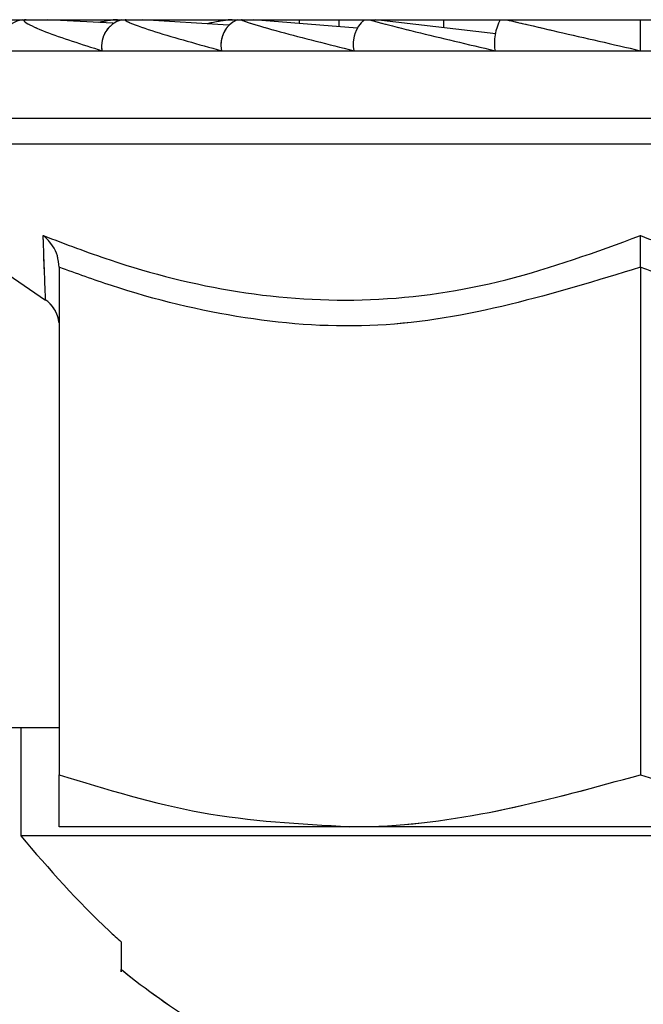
# Paper-space layout 'Sheet10' of a CAD drawing. Header units: inches. Extents: x 0.1 to 16.9, y 0.1 to 10.9.
# Tile 9 of 37: x 6.1981 to 6.2232, y 3.1545 to 3.1942. Entities that reach past the tile are written whole.
import ezdxf

# ---------------------------------------------------------------- set-up
doc = ezdxf.new("R2010")
doc.units = ezdxf.units.IN
doc.header["$MEASUREMENT"] = 0
doc.linetypes.add('PHANTOM', pattern=[0.49999999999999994, 0.25, -0.05, 0.05, -0.05, 0.05, -0.05])

psp = doc.layouts.new('Sheet10')

# ---------------------------------------------------------------- linework, layer by layer
at = {"color": 7, "linetype": 'Continuous', "lineweight": 25}
for p, q in [((6.1658336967, 3.1941918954), (6.4991670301, 3.1941918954)), ((6.2018683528, 3.1940543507), (6.1992401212, 3.1941918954)), ((6.2065251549, 3.1939772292), (6.2030832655, 3.1941918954)), ((6.2117182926, 3.1938565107), (6.2075353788, 3.1941918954)), ((6.2082161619, 3.1941918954), (6.2082161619, 3.1941373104)), ((6.209384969, 3.1941918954), (6.209384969, 3.1940435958)), ((6.210971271, 3.1941918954), (6.210971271, 3.1939164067)), ((6.2172999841, 3.1936247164), (6.2124611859, 3.1941918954)), ((6.215192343, 3.1941918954), (6.215192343, 3.1938717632)), ((6.2231253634, 3.1929418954), (6.2231253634, 3.1941918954)), ((6.1972713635, 3.1929418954), (6.2014312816, 3.1929418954)), ((6.2014312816, 3.1929418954), (6.2062503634, 3.1929418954)), ((6.2062503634, 3.1929418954), (6.2115821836, 3.1929418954)), ((6.2115821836, 3.1929418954), (6.2172647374, 3.1929418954)), ((6.2172647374, 3.1929418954), (6.2231253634, 3.1929418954)), ((6.2231253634, 3.1929418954), (6.2289859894, 3.1929418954)), ((6.1893753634, 3.19022499), (6.2568753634, 3.19022499)), ((6.1899216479, 3.1891918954), (6.1991572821, 3.1829008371)), ((6.1899216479, 3.1891918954), (6.2563290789, 3.1891918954)), ((6.1997086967, 3.1842224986), (6.1997086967, 3.1637833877)), ((6.2231253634, 3.1842224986), (6.2231253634, 3.1637833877)), ((6.1997086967, 3.1656738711), (6.192904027, 3.1656738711)), ((6.1981603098, 3.1656738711), (6.1981603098, 3.1613225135)), ((6.2114170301, 3.1616918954), (6.1997086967, 3.1616918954)), ((6.2348336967, 3.1616918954), (6.2114170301, 3.1616918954)), ((6.3138753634, 3.1613225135), (6.1981603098, 3.1613225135))]:
    psp.add_line(p, q, dxfattribs=at)
at = {"color": 7, "linetype": 'PHANTOM', "lineweight": 18}
for p, q in [((6.1658336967, 3.1941918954), (6.4991670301, 3.1941918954)), ((6.1658336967, 3.1941918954), (6.4991670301, 3.1941918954)), ((6.1658336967, 3.1941918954), (6.4991670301, 3.1941918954)), ((6.2018683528, 3.1940543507), (6.1992401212, 3.1941918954)), ((6.2018683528, 3.1940543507), (6.1992401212, 3.1941918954)), ((6.2018683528, 3.1940543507), (6.1992401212, 3.1941918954)), ((6.2065251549, 3.1939772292), (6.2030832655, 3.1941918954)), ((6.2065251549, 3.1939772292), (6.2030832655, 3.1941918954)), ((6.2065251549, 3.1939772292), (6.2030832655, 3.1941918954)), ((6.2117182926, 3.1938565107), (6.2075353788, 3.1941918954)), ((6.2117182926, 3.1938565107), (6.2075353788, 3.1941918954)), ((6.2117182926, 3.1938565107), (6.2075353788, 3.1941918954)), ((6.2082161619, 3.1941918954), (6.2082161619, 3.1941373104)), ((6.2082161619, 3.1941918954), (6.2082161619, 3.1941373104)), ((6.2082161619, 3.1941918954), (6.2082161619, 3.1941373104)), ((6.209384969, 3.1941918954), (6.209384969, 3.1940435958)), ((6.209384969, 3.1941918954), (6.209384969, 3.1940435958)), ((6.209384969, 3.1941918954), (6.209384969, 3.1940435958)), ((6.210971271, 3.1941918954), (6.210971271, 3.1939164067)), ((6.210971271, 3.1941918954), (6.210971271, 3.1939164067)), ((6.210971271, 3.1941918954), (6.210971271, 3.1939164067)), ((6.2172999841, 3.1936247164), (6.2124611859, 3.1941918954)), ((6.2172999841, 3.1936247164), (6.2124611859, 3.1941918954)), ((6.2172999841, 3.1936247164), (6.2124611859, 3.1941918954)), ((6.215192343, 3.1941918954), (6.215192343, 3.1938717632)), ((6.215192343, 3.1941918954), (6.215192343, 3.1938717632)), ((6.215192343, 3.1941918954), (6.215192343, 3.1938717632)), ((6.2231253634, 3.1929418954), (6.2231253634, 3.1941918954)), ((6.2231253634, 3.1929418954), (6.2231253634, 3.1941918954)), ((6.2231253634, 3.1929418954), (6.2231253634, 3.1941918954)), ((6.1972713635, 3.1929418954), (6.2014312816, 3.1929418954)), ((6.1972713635, 3.1929418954), (6.2014312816, 3.1929418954)), ((6.1972713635, 3.1929418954), (6.2014312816, 3.1929418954)), ((6.2014312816, 3.1929418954), (6.2062503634, 3.1929418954)), ((6.2014312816, 3.1929418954), (6.2062503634, 3.1929418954)), ((6.2014312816, 3.1929418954), (6.2062503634, 3.1929418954)), ((6.2062503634, 3.1929418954), (6.2115821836, 3.1929418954)), ((6.2062503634, 3.1929418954), (6.2115821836, 3.1929418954)), ((6.2062503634, 3.1929418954), (6.2115821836, 3.1929418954)), ((6.2115821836, 3.1929418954), (6.2172647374, 3.1929418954)), ((6.2115821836, 3.1929418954), (6.2172647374, 3.1929418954)), ((6.2115821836, 3.1929418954), (6.2172647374, 3.1929418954)), ((6.2172647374, 3.1929418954), (6.2231253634, 3.1929418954)), ((6.2172647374, 3.1929418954), (6.2231253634, 3.1929418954)), ((6.2172647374, 3.1929418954), (6.2231253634, 3.1929418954)), ((6.2231253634, 3.1929418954), (6.2289859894, 3.1929418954)), ((6.2231253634, 3.1929418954), (6.2289859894, 3.1929418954)), ((6.2231253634, 3.1929418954), (6.2289859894, 3.1929418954)), ((6.1893753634, 3.19022499), (6.2568753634, 3.19022499)), ((6.1893753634, 3.19022499), (6.2568753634, 3.19022499)), ((6.1893753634, 3.19022499), (6.2568753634, 3.19022499)), ((6.1899216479, 3.1891918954), (6.1991572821, 3.1829008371)), ((6.1899216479, 3.1891918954), (6.2563290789, 3.1891918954)), ((6.1899216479, 3.1891918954), (6.1991572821, 3.1829008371)), ((6.1899216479, 3.1891918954), (6.2563290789, 3.1891918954)), ((6.1899216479, 3.1891918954), (6.1991572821, 3.1829008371)), ((6.1899216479, 3.1891918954), (6.2563290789, 3.1891918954)), ((6.1997086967, 3.1842224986), (6.1997086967, 3.1637833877)), ((6.1997086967, 3.1842224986), (6.1997086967, 3.1637833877)), ((6.1997086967, 3.1842224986), (6.1997086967, 3.1637833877)), ((6.2231253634, 3.1842224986), (6.2231253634, 3.1637833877)), ((6.2231253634, 3.1842224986), (6.2231253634, 3.1637833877)), ((6.2231253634, 3.1842224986), (6.2231253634, 3.1637833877)), ((6.1997086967, 3.1656738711), (6.192904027, 3.1656738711)), ((6.1997086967, 3.1656738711), (6.192904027, 3.1656738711)), ((6.1997086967, 3.1656738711), (6.192904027, 3.1656738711)), ((6.1981603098, 3.1656738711), (6.1981603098, 3.1613225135)), ((6.1981603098, 3.1656738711), (6.1981603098, 3.1613225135)), ((6.1981603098, 3.1656738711), (6.1981603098, 3.1613225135)), ((6.2114170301, 3.1616918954), (6.1997086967, 3.1616918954)), ((6.2114170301, 3.1616918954), (6.1997086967, 3.1616918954)), ((6.2114170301, 3.1616918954), (6.1997086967, 3.1616918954)), ((6.2348336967, 3.1616918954), (6.2114170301, 3.1616918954)), ((6.2348336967, 3.1616918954), (6.2114170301, 3.1616918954)), ((6.2348336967, 3.1616918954), (6.2114170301, 3.1616918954)), ((6.3138753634, 3.1613225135), (6.1981603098, 3.1613225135)), ((6.3138753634, 3.1613225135), (6.1981603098, 3.1613225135)), ((6.3138753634, 3.1613225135), (6.1981603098, 3.1613225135))]:
    psp.add_line(p, q, dxfattribs=at)
at = {"color": 7, "linetype": 'Continuous', "lineweight": 25}
for centre, radius, start, end in [((6.1983974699, 3.1930710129), 0.0011334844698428, 98.5516865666, 186.5408743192), ((6.2025200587, 3.1931252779), 0.0011041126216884, 104.9746006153, 189.5605849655), ((6.2073441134, 3.1931762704), 0.001118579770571, 114.7751405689, 192.0947570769), ((6.2128165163, 3.1932178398), 0.0012648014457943, 129.6348606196, 192.6016969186), ((6.2192271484, 3.1932449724), 0.0019856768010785, 151.5183868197, 188.7794609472), ((6.1984589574, 3.1818707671), 0.0012497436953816, 5.7006729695, 57.2272312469), ((6.2230660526, 3.1819418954), 0.0333333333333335, 231.2783993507, 244.5834695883)]:
    psp.add_arc(centre, radius, start, end, dxfattribs=at)
at = {"color": 7, "linetype": 'PHANTOM', "lineweight": 18}
for centre, radius, start, end in [((6.1983974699, 3.1930710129), 0.0011334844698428, 98.5516865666, 186.5408743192), ((6.1983974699, 3.1930710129), 0.0011334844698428, 98.5516865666, 186.5408743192), ((6.1983974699, 3.1930710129), 0.0011334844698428, 98.5516865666, 186.5408743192), ((6.2025200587, 3.1931252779), 0.0011041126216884, 104.9746006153, 189.5605849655), ((6.2025200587, 3.1931252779), 0.0011041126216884, 104.9746006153, 189.5605849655), ((6.2025200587, 3.1931252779), 0.0011041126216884, 104.9746006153, 189.5605849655), ((6.2073441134, 3.1931762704), 0.001118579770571, 114.7751405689, 192.0947570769), ((6.2073441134, 3.1931762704), 0.001118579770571, 114.7751405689, 192.0947570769), ((6.2073441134, 3.1931762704), 0.001118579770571, 114.7751405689, 192.0947570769), ((6.2128165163, 3.1932178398), 0.0012648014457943, 129.6348606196, 192.6016969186), ((6.2128165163, 3.1932178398), 0.0012648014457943, 129.6348606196, 192.6016969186), ((6.2128165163, 3.1932178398), 0.0012648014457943, 129.6348606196, 192.6016969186), ((6.2192271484, 3.1932449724), 0.0019856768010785, 151.5183868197, 188.7794609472), ((6.2192271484, 3.1932449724), 0.0019856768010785, 151.5183868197, 188.7794609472), ((6.2192271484, 3.1932449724), 0.0019856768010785, 151.5183868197, 188.7794609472), ((6.1984589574, 3.1818707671), 0.0012497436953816, 5.7006729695, 57.2272312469), ((6.1984589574, 3.1818707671), 0.0012497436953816, 5.7006729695, 57.2272312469), ((6.1984589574, 3.1818707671), 0.0012497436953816, 5.7006729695, 57.2272312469), ((6.2230660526, 3.1819418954), 0.0333333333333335, 231.2783993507, 244.5834695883), ((6.2230660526, 3.1819418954), 0.0333333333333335, 231.2783993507, 244.5834695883), ((6.2230660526, 3.1819418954), 0.0333333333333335, 231.2783993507, 244.5834695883)]:
    psp.add_arc(centre, radius, start, end, dxfattribs=at)
at = {"color": 7, "linetype": 'Continuous', "lineweight": 25}
for points, knots in [([(6.198379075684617, 3.194191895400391), (6.198373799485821, 3.194191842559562), (6.198344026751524, 3.194191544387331), (6.19829767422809, 3.194184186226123), (6.198270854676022, 3.194147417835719), (6.198466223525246, 3.193995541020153), (6.199402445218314, 3.193588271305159), (6.200620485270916, 3.193200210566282), (6.201431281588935, 3.192941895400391)], [0, 0, 0, 0, 0.0042220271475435, 0.0238242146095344, 0.0559055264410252, 0.1434785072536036, 0.4298508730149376, 1, 1, 1, 1]), ([(6.202057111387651, 3.194191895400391), (6.202050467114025, 3.194191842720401), (6.20201297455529, 3.19419154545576), (6.201908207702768, 3.194184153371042), (6.201656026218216, 3.194151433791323), (6.201452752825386, 3.194111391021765), (6.201311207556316, 3.194083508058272)], [0, 0, 0, 0, 0.0326102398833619, 0.1840142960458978, 0.4318050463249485, 0.9999999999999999, 0.9999999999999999, 0.9999999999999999, 0.9999999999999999]), ([(6.202413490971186, 3.194191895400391), (6.202409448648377, 3.194191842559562), (6.202386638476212, 3.194191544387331), (6.202359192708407, 3.194184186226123), (6.202381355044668, 3.194147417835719), (6.202711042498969, 3.193995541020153), (6.203915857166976, 3.193588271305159), (6.20531741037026, 3.193200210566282), (6.206250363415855, 3.192941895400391)], [0, 0, 0, 0, 0.0042220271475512, 0.0238242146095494, 0.0559055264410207, 0.1434785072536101, 0.4298508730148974, 1, 1, 1, 1]), ([(6.206674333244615, 3.194191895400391), (6.206668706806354, 3.194191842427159), (6.206636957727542, 3.194191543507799), (6.206541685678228, 3.19418421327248), (6.206271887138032, 3.194147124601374), (6.205962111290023, 3.194093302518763), (6.205742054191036, 3.19404286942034), (6.205684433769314, 3.194029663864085)], [0, 0, 0, 0, 0.024189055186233, 0.1364949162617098, 0.320296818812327, 0.8220244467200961, 1, 1, 1, 1]), ([(6.207077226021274, 3.194191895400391), (6.207074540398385, 3.194191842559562), (6.207059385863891, 3.194191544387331), (6.20705168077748, 3.194184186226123), (6.207122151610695, 3.194147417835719), (6.207576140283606, 3.193995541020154), (6.20901294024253, 3.193588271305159), (6.210555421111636, 3.193200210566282), (6.211582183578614, 3.192941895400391)], [0, 0, 0, 0, 0.0042220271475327, 0.0238242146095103, 0.0559055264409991, 0.1434785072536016, 0.429850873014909, 0.9999999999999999, 0.9999999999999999, 0.9999999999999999, 0.9999999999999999]), ([(6.212228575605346, 3.194191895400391), (6.212227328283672, 3.194191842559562), (6.212220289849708, 3.194191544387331), (6.212232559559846, 3.194184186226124), (6.212349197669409, 3.194147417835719), (6.212913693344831, 3.193995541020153), (6.214538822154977, 3.193588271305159), (6.216175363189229, 3.193200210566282), (6.217264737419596, 3.192941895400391)], [0, 0, 0, 0, 0.004222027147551, 0.0238242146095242, 0.0559055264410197, 0.1434785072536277, 0.4298508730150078, 0.9999999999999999, 0.9999999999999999, 0.9999999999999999, 0.9999999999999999]), ([(6.217711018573, 3.194191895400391), (6.217711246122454, 3.19419184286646), (6.217712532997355, 3.19419154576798), (6.217744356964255, 3.194184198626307), (6.217903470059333, 3.194147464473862), (6.218560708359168, 3.19399572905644), (6.220324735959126, 3.193588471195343), (6.22200581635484, 3.193200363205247), (6.223125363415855, 3.192941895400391)], [0, 0, 0, 0, 0.0042096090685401, 0.0238068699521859, 0.0558732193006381, 0.1433806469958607, 0.4295182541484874, 1, 1, 1, 1]), ([(6.199068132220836, 3.185496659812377), (6.199963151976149, 3.185157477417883), (6.202522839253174, 3.184187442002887), (6.206920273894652, 3.183073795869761), (6.212312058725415, 3.182732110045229), (6.217796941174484, 3.183544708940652), (6.221334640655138, 3.18484066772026), (6.223125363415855, 3.185496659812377)], [0, 0, 0, 0, 0.1143716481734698, 0.3270940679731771, 0.5448864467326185, 0.7696293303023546, 1, 1, 1, 1]), ([(6.199708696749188, 3.184222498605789), (6.199693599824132, 3.184376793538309), (6.199663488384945, 3.184684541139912), (6.199439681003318, 3.185130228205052), (6.199215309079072, 3.185380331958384), (6.199071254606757, 3.185494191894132), (6.199068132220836, 3.185496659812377)], [0, 0, 0, 0, 0.3025166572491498, 0.6033819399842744, 0.9914032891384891, 1, 1, 1, 1]), ([(6.199159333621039, 3.182978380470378), (6.199144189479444, 3.183320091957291), (6.199125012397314, 3.183752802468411), (6.199078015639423, 3.18519364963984), (6.199068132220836, 3.185496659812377)], [0, 0, 0, 0, 0.7896999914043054, 1, 1, 1, 1]), ([(6.223125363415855, 3.185496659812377), (6.224009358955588, 3.185157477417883), (6.226537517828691, 3.184187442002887), (6.230890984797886, 3.183073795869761), (6.236267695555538, 3.182732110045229), (6.241788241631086, 3.183544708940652), (6.245369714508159, 3.18484066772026), (6.247182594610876, 3.185496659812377)], [0, 0, 0, 0, 0.1143716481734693, 0.3270940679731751, 0.5448864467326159, 0.7696293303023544, 1, 1, 1, 1]), ([(6.223125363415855, 3.184222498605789), (6.223125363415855, 3.184376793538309), (6.223125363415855, 3.184684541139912), (6.223125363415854, 3.185130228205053), (6.22312536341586, 3.185380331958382), (6.223125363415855, 3.185494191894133), (6.223125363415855, 3.185496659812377)], [0, 0, 0, 0, 0.3025166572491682, 0.6033819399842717, 0.9914032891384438, 0.9999999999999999, 0.9999999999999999, 0.9999999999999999, 0.9999999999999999]), ([(6.223125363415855, 3.184222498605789), (6.219625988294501, 3.183150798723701), (6.21438465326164, 3.181545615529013), (6.207131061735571, 3.182042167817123), (6.202859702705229, 3.183080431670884), (6.200409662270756, 3.18396843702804), (6.199708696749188, 3.184222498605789)], [0, 0, 0, 0, 0.4518067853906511, 0.6767124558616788, 0.9075062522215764, 1, 1, 1, 1]), ([(6.246542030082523, 3.184222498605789), (6.243042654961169, 3.183150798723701), (6.237801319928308, 3.181545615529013), (6.230547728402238, 3.182042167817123), (6.226276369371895, 3.183080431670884), (6.223826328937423, 3.18396843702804), (6.223125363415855, 3.184222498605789)], [0, 0, 0, 0, 0.4518067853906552, 0.6767124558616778, 0.9075062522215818, 1, 1, 1, 1]), ([(6.199161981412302, 3.182907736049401), (6.199162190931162, 3.18290255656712), (6.1991629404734, 3.182884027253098), (6.199160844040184, 3.182938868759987), (6.199159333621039, 3.182978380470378)], [0, 0, 0, 0, 0.2795290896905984, 1, 1, 1, 1]), ([(6.199708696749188, 3.163783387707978), (6.201610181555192, 3.163198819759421), (6.205448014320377, 3.162018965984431), (6.209415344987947, 3.161801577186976), (6.211417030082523, 3.161691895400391)], [0, 0, 0, 0, 0.4954579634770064, 1, 1, 1, 1]), ([(6.199708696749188, 3.161691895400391), (6.199708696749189, 3.16194853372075), (6.199708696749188, 3.162278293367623), (6.199708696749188, 3.163510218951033), (6.199708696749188, 3.163783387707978)], [0, 0, 0, 0, 0.7782587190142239, 1, 1, 1, 1]), ([(6.211417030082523, 3.161691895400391), (6.211694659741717, 3.161693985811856), (6.215648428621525, 3.161723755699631), (6.219522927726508, 3.162791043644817), (6.223125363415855, 3.163783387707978)], [0, 0, 0, 0, 0.0702189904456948, 1, 1, 1, 1]), ([(6.223125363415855, 3.163783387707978), (6.22502684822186, 3.163198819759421), (6.228864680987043, 3.162018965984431), (6.232832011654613, 3.161801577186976), (6.234833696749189, 3.161691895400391)], [0, 0, 0, 0, 0.4954579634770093, 1, 1, 1, 1]), ([(6.198160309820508, 3.16132251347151), (6.199302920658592, 3.159995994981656), (6.200585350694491, 3.158507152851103), (6.202049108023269, 3.157202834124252), (6.202208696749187, 3.157060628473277)], [0, 0, 0, 0, 0.8909732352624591, 1, 1, 1, 1]), ([(6.202208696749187, 3.157060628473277), (6.202208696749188, 3.15688331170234), (6.202208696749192, 3.156207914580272), (6.202208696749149, 3.155664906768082), (6.202208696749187, 3.15594128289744), (6.202208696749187, 3.15594176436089)], [0, 0, 0, 0, 0.2621996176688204, 0.9987147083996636, 0.9999999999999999, 0.9999999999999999, 0.9999999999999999, 0.9999999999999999])]:
    psp.add_open_spline(points, degree=3, knots=knots, dxfattribs=at)
at = {"color": 7, "linetype": 'PHANTOM', "lineweight": 18}
for points, knots in [([(6.198379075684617, 3.194191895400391), (6.198373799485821, 3.194191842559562), (6.198344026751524, 3.194191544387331), (6.19829767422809, 3.194184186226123), (6.198270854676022, 3.194147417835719), (6.198466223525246, 3.193995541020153), (6.199402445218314, 3.193588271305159), (6.200620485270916, 3.193200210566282), (6.201431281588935, 3.192941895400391)], [0, 0, 0, 0, 0.0042220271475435, 0.0238242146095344, 0.0559055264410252, 0.1434785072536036, 0.4298508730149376, 1, 1, 1, 1]), ([(6.198379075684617, 3.194191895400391), (6.198373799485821, 3.194191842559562), (6.198344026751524, 3.194191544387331), (6.19829767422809, 3.194184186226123), (6.198270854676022, 3.194147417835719), (6.198466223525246, 3.193995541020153), (6.199402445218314, 3.193588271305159), (6.200620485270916, 3.193200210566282), (6.201431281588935, 3.192941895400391)], [0, 0, 0, 0, 0.0042220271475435, 0.0238242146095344, 0.0559055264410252, 0.1434785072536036, 0.4298508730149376, 1, 1, 1, 1]), ([(6.198379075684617, 3.194191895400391), (6.198373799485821, 3.194191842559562), (6.198344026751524, 3.194191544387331), (6.19829767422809, 3.194184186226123), (6.198270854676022, 3.194147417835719), (6.198466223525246, 3.193995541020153), (6.199402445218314, 3.193588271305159), (6.200620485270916, 3.193200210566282), (6.201431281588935, 3.192941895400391)], [0, 0, 0, 0, 0.0042220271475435, 0.0238242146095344, 0.0559055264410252, 0.1434785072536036, 0.4298508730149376, 1, 1, 1, 1]), ([(6.202057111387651, 3.194191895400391), (6.202050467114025, 3.194191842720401), (6.20201297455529, 3.19419154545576), (6.201908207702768, 3.194184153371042), (6.201656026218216, 3.194151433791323), (6.201452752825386, 3.194111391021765), (6.201311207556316, 3.194083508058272)], [0, 0, 0, 0, 0.0326102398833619, 0.1840142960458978, 0.4318050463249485, 0.9999999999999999, 0.9999999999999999, 0.9999999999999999, 0.9999999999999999]), ([(6.202057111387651, 3.194191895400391), (6.202050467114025, 3.194191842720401), (6.20201297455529, 3.19419154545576), (6.201908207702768, 3.194184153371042), (6.201656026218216, 3.194151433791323), (6.201452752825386, 3.194111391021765), (6.201311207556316, 3.194083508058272)], [0, 0, 0, 0, 0.0326102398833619, 0.1840142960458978, 0.4318050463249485, 0.9999999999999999, 0.9999999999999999, 0.9999999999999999, 0.9999999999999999]), ([(6.202057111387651, 3.194191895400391), (6.202050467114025, 3.194191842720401), (6.20201297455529, 3.19419154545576), (6.201908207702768, 3.194184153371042), (6.201656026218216, 3.194151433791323), (6.201452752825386, 3.194111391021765), (6.201311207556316, 3.194083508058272)], [0, 0, 0, 0, 0.0326102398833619, 0.1840142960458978, 0.4318050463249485, 0.9999999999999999, 0.9999999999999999, 0.9999999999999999, 0.9999999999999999]), ([(6.202413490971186, 3.194191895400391), (6.202409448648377, 3.194191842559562), (6.202386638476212, 3.194191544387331), (6.202359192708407, 3.194184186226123), (6.202381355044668, 3.194147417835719), (6.202711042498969, 3.193995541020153), (6.203915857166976, 3.193588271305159), (6.20531741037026, 3.193200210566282), (6.206250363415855, 3.192941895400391)], [0, 0, 0, 0, 0.0042220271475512, 0.0238242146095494, 0.0559055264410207, 0.1434785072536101, 0.4298508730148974, 1, 1, 1, 1]), ([(6.202413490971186, 3.194191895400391), (6.202409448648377, 3.194191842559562), (6.202386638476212, 3.194191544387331), (6.202359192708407, 3.194184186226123), (6.202381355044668, 3.194147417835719), (6.202711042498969, 3.193995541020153), (6.203915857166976, 3.193588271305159), (6.20531741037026, 3.193200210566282), (6.206250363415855, 3.192941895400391)], [0, 0, 0, 0, 0.0042220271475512, 0.0238242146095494, 0.0559055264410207, 0.1434785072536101, 0.4298508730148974, 1, 1, 1, 1]), ([(6.202413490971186, 3.194191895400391), (6.202409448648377, 3.194191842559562), (6.202386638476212, 3.194191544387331), (6.202359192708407, 3.194184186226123), (6.202381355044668, 3.194147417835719), (6.202711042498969, 3.193995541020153), (6.203915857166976, 3.193588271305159), (6.20531741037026, 3.193200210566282), (6.206250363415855, 3.192941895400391)], [0, 0, 0, 0, 0.0042220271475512, 0.0238242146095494, 0.0559055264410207, 0.1434785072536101, 0.4298508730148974, 1, 1, 1, 1]), ([(6.206674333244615, 3.194191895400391), (6.206668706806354, 3.194191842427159), (6.206636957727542, 3.194191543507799), (6.206541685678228, 3.19418421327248), (6.206271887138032, 3.194147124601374), (6.205962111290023, 3.194093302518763), (6.205742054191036, 3.19404286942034), (6.205684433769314, 3.194029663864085)], [0, 0, 0, 0, 0.024189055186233, 0.1364949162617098, 0.320296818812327, 0.8220244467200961, 1, 1, 1, 1]), ([(6.206674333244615, 3.194191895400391), (6.206668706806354, 3.194191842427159), (6.206636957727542, 3.194191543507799), (6.206541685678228, 3.19418421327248), (6.206271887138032, 3.194147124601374), (6.205962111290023, 3.194093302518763), (6.205742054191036, 3.19404286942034), (6.205684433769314, 3.194029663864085)], [0, 0, 0, 0, 0.024189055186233, 0.1364949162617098, 0.320296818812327, 0.8220244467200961, 1, 1, 1, 1]), ([(6.206674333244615, 3.194191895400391), (6.206668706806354, 3.194191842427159), (6.206636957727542, 3.194191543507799), (6.206541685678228, 3.19418421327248), (6.206271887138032, 3.194147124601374), (6.205962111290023, 3.194093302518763), (6.205742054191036, 3.19404286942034), (6.205684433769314, 3.194029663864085)], [0, 0, 0, 0, 0.024189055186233, 0.1364949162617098, 0.320296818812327, 0.8220244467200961, 1, 1, 1, 1]), ([(6.207077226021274, 3.194191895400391), (6.207074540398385, 3.194191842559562), (6.207059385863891, 3.194191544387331), (6.20705168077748, 3.194184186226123), (6.207122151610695, 3.194147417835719), (6.207576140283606, 3.193995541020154), (6.20901294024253, 3.193588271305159), (6.210555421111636, 3.193200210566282), (6.211582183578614, 3.192941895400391)], [0, 0, 0, 0, 0.0042220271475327, 0.0238242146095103, 0.0559055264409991, 0.1434785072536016, 0.429850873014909, 0.9999999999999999, 0.9999999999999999, 0.9999999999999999, 0.9999999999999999]), ([(6.207077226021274, 3.194191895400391), (6.207074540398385, 3.194191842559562), (6.207059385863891, 3.194191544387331), (6.20705168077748, 3.194184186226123), (6.207122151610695, 3.194147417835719), (6.207576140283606, 3.193995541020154), (6.20901294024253, 3.193588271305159), (6.210555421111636, 3.193200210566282), (6.211582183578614, 3.192941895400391)], [0, 0, 0, 0, 0.0042220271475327, 0.0238242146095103, 0.0559055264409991, 0.1434785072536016, 0.429850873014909, 0.9999999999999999, 0.9999999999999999, 0.9999999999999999, 0.9999999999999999]), ([(6.207077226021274, 3.194191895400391), (6.207074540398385, 3.194191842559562), (6.207059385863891, 3.194191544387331), (6.20705168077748, 3.194184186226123), (6.207122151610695, 3.194147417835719), (6.207576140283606, 3.193995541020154), (6.20901294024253, 3.193588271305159), (6.210555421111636, 3.193200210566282), (6.211582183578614, 3.192941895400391)], [0, 0, 0, 0, 0.0042220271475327, 0.0238242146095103, 0.0559055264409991, 0.1434785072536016, 0.429850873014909, 0.9999999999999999, 0.9999999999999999, 0.9999999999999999, 0.9999999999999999]), ([(6.212228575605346, 3.194191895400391), (6.212227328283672, 3.194191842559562), (6.212220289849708, 3.194191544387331), (6.212232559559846, 3.194184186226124), (6.212349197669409, 3.194147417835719), (6.212913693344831, 3.193995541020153), (6.214538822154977, 3.193588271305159), (6.216175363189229, 3.193200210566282), (6.217264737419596, 3.192941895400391)], [0, 0, 0, 0, 0.004222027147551, 0.0238242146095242, 0.0559055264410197, 0.1434785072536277, 0.4298508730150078, 0.9999999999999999, 0.9999999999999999, 0.9999999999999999, 0.9999999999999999]), ([(6.212228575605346, 3.194191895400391), (6.212227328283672, 3.194191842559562), (6.212220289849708, 3.194191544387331), (6.212232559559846, 3.194184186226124), (6.212349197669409, 3.194147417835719), (6.212913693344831, 3.193995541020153), (6.214538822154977, 3.193588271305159), (6.216175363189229, 3.193200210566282), (6.217264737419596, 3.192941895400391)], [0, 0, 0, 0, 0.004222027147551, 0.0238242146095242, 0.0559055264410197, 0.1434785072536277, 0.4298508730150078, 0.9999999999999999, 0.9999999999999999, 0.9999999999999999, 0.9999999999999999]), ([(6.212228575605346, 3.194191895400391), (6.212227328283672, 3.194191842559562), (6.212220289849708, 3.194191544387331), (6.212232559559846, 3.194184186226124), (6.212349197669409, 3.194147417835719), (6.212913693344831, 3.193995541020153), (6.214538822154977, 3.193588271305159), (6.216175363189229, 3.193200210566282), (6.217264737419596, 3.192941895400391)], [0, 0, 0, 0, 0.004222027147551, 0.0238242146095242, 0.0559055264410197, 0.1434785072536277, 0.4298508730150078, 0.9999999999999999, 0.9999999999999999, 0.9999999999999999, 0.9999999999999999]), ([(6.217711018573, 3.194191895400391), (6.217711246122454, 3.19419184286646), (6.217712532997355, 3.19419154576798), (6.217744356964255, 3.194184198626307), (6.217903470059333, 3.194147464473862), (6.218560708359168, 3.19399572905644), (6.220324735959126, 3.193588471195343), (6.22200581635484, 3.193200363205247), (6.223125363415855, 3.192941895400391)], [0, 0, 0, 0, 0.0042096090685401, 0.0238068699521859, 0.0558732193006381, 0.1433806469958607, 0.4295182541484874, 1, 1, 1, 1]), ([(6.217711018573, 3.194191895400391), (6.217711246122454, 3.19419184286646), (6.217712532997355, 3.19419154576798), (6.217744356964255, 3.194184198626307), (6.217903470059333, 3.194147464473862), (6.218560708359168, 3.19399572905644), (6.220324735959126, 3.193588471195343), (6.22200581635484, 3.193200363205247), (6.223125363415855, 3.192941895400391)], [0, 0, 0, 0, 0.0042096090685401, 0.0238068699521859, 0.0558732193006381, 0.1433806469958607, 0.4295182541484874, 1, 1, 1, 1]), ([(6.217711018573, 3.194191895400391), (6.217711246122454, 3.19419184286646), (6.217712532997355, 3.19419154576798), (6.217744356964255, 3.194184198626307), (6.217903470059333, 3.194147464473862), (6.218560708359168, 3.19399572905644), (6.220324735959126, 3.193588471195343), (6.22200581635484, 3.193200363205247), (6.223125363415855, 3.192941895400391)], [0, 0, 0, 0, 0.0042096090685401, 0.0238068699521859, 0.0558732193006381, 0.1433806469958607, 0.4295182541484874, 1, 1, 1, 1]), ([(6.199068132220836, 3.185496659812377), (6.199963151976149, 3.185157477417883), (6.202522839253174, 3.184187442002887), (6.206920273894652, 3.183073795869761), (6.212312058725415, 3.182732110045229), (6.217796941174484, 3.183544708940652), (6.221334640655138, 3.18484066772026), (6.223125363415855, 3.185496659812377)], [0, 0, 0, 0, 0.1143716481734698, 0.3270940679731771, 0.5448864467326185, 0.7696293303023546, 1, 1, 1, 1]), ([(6.199708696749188, 3.184222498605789), (6.199693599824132, 3.184376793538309), (6.199663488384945, 3.184684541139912), (6.199439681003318, 3.185130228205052), (6.199215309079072, 3.185380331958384), (6.199071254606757, 3.185494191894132), (6.199068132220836, 3.185496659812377)], [0, 0, 0, 0, 0.3025166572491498, 0.6033819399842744, 0.9914032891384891, 1, 1, 1, 1]), ([(6.199159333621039, 3.182978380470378), (6.199144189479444, 3.183320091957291), (6.199125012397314, 3.183752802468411), (6.199078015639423, 3.18519364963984), (6.199068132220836, 3.185496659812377)], [0, 0, 0, 0, 0.7896999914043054, 1, 1, 1, 1]), ([(6.199068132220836, 3.185496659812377), (6.199963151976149, 3.185157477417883), (6.202522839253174, 3.184187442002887), (6.206920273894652, 3.183073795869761), (6.212312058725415, 3.182732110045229), (6.217796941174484, 3.183544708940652), (6.221334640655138, 3.18484066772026), (6.223125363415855, 3.185496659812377)], [0, 0, 0, 0, 0.1143716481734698, 0.3270940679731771, 0.5448864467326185, 0.7696293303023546, 1, 1, 1, 1]), ([(6.199708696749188, 3.184222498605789), (6.199693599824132, 3.184376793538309), (6.199663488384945, 3.184684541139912), (6.199439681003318, 3.185130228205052), (6.199215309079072, 3.185380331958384), (6.199071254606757, 3.185494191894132), (6.199068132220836, 3.185496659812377)], [0, 0, 0, 0, 0.3025166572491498, 0.6033819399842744, 0.9914032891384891, 1, 1, 1, 1]), ([(6.199159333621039, 3.182978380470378), (6.199144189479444, 3.183320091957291), (6.199125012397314, 3.183752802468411), (6.199078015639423, 3.18519364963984), (6.199068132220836, 3.185496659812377)], [0, 0, 0, 0, 0.7896999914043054, 1, 1, 1, 1]), ([(6.199068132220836, 3.185496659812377), (6.199963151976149, 3.185157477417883), (6.202522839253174, 3.184187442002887), (6.206920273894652, 3.183073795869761), (6.212312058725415, 3.182732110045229), (6.217796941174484, 3.183544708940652), (6.221334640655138, 3.18484066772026), (6.223125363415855, 3.185496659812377)], [0, 0, 0, 0, 0.1143716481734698, 0.3270940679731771, 0.5448864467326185, 0.7696293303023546, 1, 1, 1, 1]), ([(6.199708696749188, 3.184222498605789), (6.199693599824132, 3.184376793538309), (6.199663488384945, 3.184684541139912), (6.199439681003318, 3.185130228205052), (6.199215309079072, 3.185380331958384), (6.199071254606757, 3.185494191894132), (6.199068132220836, 3.185496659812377)], [0, 0, 0, 0, 0.3025166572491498, 0.6033819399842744, 0.9914032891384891, 1, 1, 1, 1]), ([(6.199159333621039, 3.182978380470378), (6.199144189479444, 3.183320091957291), (6.199125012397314, 3.183752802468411), (6.199078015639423, 3.18519364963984), (6.199068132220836, 3.185496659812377)], [0, 0, 0, 0, 0.7896999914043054, 1, 1, 1, 1]), ([(6.223125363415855, 3.185496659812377), (6.224009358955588, 3.185157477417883), (6.226537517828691, 3.184187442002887), (6.230890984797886, 3.183073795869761), (6.236267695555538, 3.182732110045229), (6.241788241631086, 3.183544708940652), (6.245369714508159, 3.18484066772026), (6.247182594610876, 3.185496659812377)], [0, 0, 0, 0, 0.1143716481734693, 0.3270940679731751, 0.5448864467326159, 0.7696293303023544, 1, 1, 1, 1]), ([(6.223125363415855, 3.184222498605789), (6.223125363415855, 3.184376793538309), (6.223125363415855, 3.184684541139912), (6.223125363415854, 3.185130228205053), (6.22312536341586, 3.185380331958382), (6.223125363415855, 3.185494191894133), (6.223125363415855, 3.185496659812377)], [0, 0, 0, 0, 0.3025166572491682, 0.6033819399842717, 0.9914032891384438, 0.9999999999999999, 0.9999999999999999, 0.9999999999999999, 0.9999999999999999]), ([(6.223125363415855, 3.185496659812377), (6.224009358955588, 3.185157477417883), (6.226537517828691, 3.184187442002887), (6.230890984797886, 3.183073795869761), (6.236267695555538, 3.182732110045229), (6.241788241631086, 3.183544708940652), (6.245369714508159, 3.18484066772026), (6.247182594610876, 3.185496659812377)], [0, 0, 0, 0, 0.1143716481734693, 0.3270940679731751, 0.5448864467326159, 0.7696293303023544, 1, 1, 1, 1]), ([(6.223125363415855, 3.184222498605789), (6.223125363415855, 3.184376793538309), (6.223125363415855, 3.184684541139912), (6.223125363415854, 3.185130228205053), (6.22312536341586, 3.185380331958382), (6.223125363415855, 3.185494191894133), (6.223125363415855, 3.185496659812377)], [0, 0, 0, 0, 0.3025166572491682, 0.6033819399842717, 0.9914032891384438, 0.9999999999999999, 0.9999999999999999, 0.9999999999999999, 0.9999999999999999]), ([(6.223125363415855, 3.185496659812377), (6.224009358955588, 3.185157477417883), (6.226537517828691, 3.184187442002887), (6.230890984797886, 3.183073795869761), (6.236267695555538, 3.182732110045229), (6.241788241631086, 3.183544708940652), (6.245369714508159, 3.18484066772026), (6.247182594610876, 3.185496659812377)], [0, 0, 0, 0, 0.1143716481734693, 0.3270940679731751, 0.5448864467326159, 0.7696293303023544, 1, 1, 1, 1]), ([(6.223125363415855, 3.184222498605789), (6.223125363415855, 3.184376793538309), (6.223125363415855, 3.184684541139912), (6.223125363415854, 3.185130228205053), (6.22312536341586, 3.185380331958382), (6.223125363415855, 3.185494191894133), (6.223125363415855, 3.185496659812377)], [0, 0, 0, 0, 0.3025166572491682, 0.6033819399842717, 0.9914032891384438, 0.9999999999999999, 0.9999999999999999, 0.9999999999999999, 0.9999999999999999]), ([(6.223125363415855, 3.184222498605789), (6.219625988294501, 3.183150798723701), (6.21438465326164, 3.181545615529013), (6.207131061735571, 3.182042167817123), (6.202859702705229, 3.183080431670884), (6.200409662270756, 3.18396843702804), (6.199708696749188, 3.184222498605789)], [0, 0, 0, 0, 0.4518067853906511, 0.6767124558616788, 0.9075062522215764, 1, 1, 1, 1]), ([(6.223125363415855, 3.184222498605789), (6.219625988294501, 3.183150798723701), (6.21438465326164, 3.181545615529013), (6.207131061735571, 3.182042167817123), (6.202859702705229, 3.183080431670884), (6.200409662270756, 3.18396843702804), (6.199708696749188, 3.184222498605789)], [0, 0, 0, 0, 0.4518067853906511, 0.6767124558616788, 0.9075062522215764, 1, 1, 1, 1]), ([(6.223125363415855, 3.184222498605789), (6.219625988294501, 3.183150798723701), (6.21438465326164, 3.181545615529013), (6.207131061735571, 3.182042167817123), (6.202859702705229, 3.183080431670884), (6.200409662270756, 3.18396843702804), (6.199708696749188, 3.184222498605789)], [0, 0, 0, 0, 0.4518067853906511, 0.6767124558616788, 0.9075062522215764, 1, 1, 1, 1]), ([(6.246542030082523, 3.184222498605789), (6.243042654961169, 3.183150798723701), (6.237801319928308, 3.181545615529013), (6.230547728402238, 3.182042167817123), (6.226276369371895, 3.183080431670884), (6.223826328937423, 3.18396843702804), (6.223125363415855, 3.184222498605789)], [0, 0, 0, 0, 0.4518067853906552, 0.6767124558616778, 0.9075062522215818, 1, 1, 1, 1]), ([(6.246542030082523, 3.184222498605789), (6.243042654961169, 3.183150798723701), (6.237801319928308, 3.181545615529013), (6.230547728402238, 3.182042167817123), (6.226276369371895, 3.183080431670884), (6.223826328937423, 3.18396843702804), (6.223125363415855, 3.184222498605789)], [0, 0, 0, 0, 0.4518067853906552, 0.6767124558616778, 0.9075062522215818, 1, 1, 1, 1]), ([(6.246542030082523, 3.184222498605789), (6.243042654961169, 3.183150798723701), (6.237801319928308, 3.181545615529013), (6.230547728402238, 3.182042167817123), (6.226276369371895, 3.183080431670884), (6.223826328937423, 3.18396843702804), (6.223125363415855, 3.184222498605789)], [0, 0, 0, 0, 0.4518067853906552, 0.6767124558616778, 0.9075062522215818, 1, 1, 1, 1]), ([(6.199161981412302, 3.182907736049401), (6.199162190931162, 3.18290255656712), (6.1991629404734, 3.182884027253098), (6.199160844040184, 3.182938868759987), (6.199159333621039, 3.182978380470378)], [0, 0, 0, 0, 0.2795290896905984, 1, 1, 1, 1]), ([(6.199161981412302, 3.182907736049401), (6.199162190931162, 3.18290255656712), (6.1991629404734, 3.182884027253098), (6.199160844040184, 3.182938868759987), (6.199159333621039, 3.182978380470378)], [0, 0, 0, 0, 0.2795290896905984, 1, 1, 1, 1]), ([(6.199161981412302, 3.182907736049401), (6.199162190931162, 3.18290255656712), (6.1991629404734, 3.182884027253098), (6.199160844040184, 3.182938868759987), (6.199159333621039, 3.182978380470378)], [0, 0, 0, 0, 0.2795290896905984, 1, 1, 1, 1]), ([(6.199708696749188, 3.163783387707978), (6.201610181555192, 3.163198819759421), (6.205448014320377, 3.162018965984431), (6.209415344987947, 3.161801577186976), (6.211417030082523, 3.161691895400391)], [0, 0, 0, 0, 0.4954579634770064, 1, 1, 1, 1]), ([(6.199708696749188, 3.161691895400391), (6.199708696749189, 3.16194853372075), (6.199708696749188, 3.162278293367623), (6.199708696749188, 3.163510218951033), (6.199708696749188, 3.163783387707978)], [0, 0, 0, 0, 0.7782587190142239, 1, 1, 1, 1]), ([(6.199708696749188, 3.163783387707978), (6.201610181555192, 3.163198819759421), (6.205448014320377, 3.162018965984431), (6.209415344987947, 3.161801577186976), (6.211417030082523, 3.161691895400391)], [0, 0, 0, 0, 0.4954579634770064, 1, 1, 1, 1]), ([(6.199708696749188, 3.161691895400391), (6.199708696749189, 3.16194853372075), (6.199708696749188, 3.162278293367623), (6.199708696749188, 3.163510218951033), (6.199708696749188, 3.163783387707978)], [0, 0, 0, 0, 0.7782587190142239, 1, 1, 1, 1]), ([(6.199708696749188, 3.163783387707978), (6.201610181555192, 3.163198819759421), (6.205448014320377, 3.162018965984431), (6.209415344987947, 3.161801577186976), (6.211417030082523, 3.161691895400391)], [0, 0, 0, 0, 0.4954579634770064, 1, 1, 1, 1]), ([(6.199708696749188, 3.161691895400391), (6.199708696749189, 3.16194853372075), (6.199708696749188, 3.162278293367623), (6.199708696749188, 3.163510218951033), (6.199708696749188, 3.163783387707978)], [0, 0, 0, 0, 0.7782587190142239, 1, 1, 1, 1]), ([(6.211417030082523, 3.161691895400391), (6.211694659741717, 3.161693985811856), (6.215648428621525, 3.161723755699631), (6.219522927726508, 3.162791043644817), (6.223125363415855, 3.163783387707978)], [0, 0, 0, 0, 0.0702189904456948, 1, 1, 1, 1]), ([(6.211417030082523, 3.161691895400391), (6.211694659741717, 3.161693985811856), (6.215648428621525, 3.161723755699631), (6.219522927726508, 3.162791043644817), (6.223125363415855, 3.163783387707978)], [0, 0, 0, 0, 0.0702189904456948, 1, 1, 1, 1]), ([(6.211417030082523, 3.161691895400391), (6.211694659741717, 3.161693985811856), (6.215648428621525, 3.161723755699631), (6.219522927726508, 3.162791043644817), (6.223125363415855, 3.163783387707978)], [0, 0, 0, 0, 0.0702189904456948, 1, 1, 1, 1]), ([(6.223125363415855, 3.163783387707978), (6.22502684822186, 3.163198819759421), (6.228864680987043, 3.162018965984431), (6.232832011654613, 3.161801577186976), (6.234833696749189, 3.161691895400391)], [0, 0, 0, 0, 0.4954579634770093, 1, 1, 1, 1]), ([(6.223125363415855, 3.163783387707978), (6.22502684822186, 3.163198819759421), (6.228864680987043, 3.162018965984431), (6.232832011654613, 3.161801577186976), (6.234833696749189, 3.161691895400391)], [0, 0, 0, 0, 0.4954579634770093, 1, 1, 1, 1]), ([(6.223125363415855, 3.163783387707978), (6.22502684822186, 3.163198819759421), (6.228864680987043, 3.162018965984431), (6.232832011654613, 3.161801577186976), (6.234833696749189, 3.161691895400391)], [0, 0, 0, 0, 0.4954579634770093, 1, 1, 1, 1]), ([(6.198160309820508, 3.16132251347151), (6.199302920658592, 3.159995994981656), (6.200585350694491, 3.158507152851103), (6.202049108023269, 3.157202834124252), (6.202208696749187, 3.157060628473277)], [0, 0, 0, 0, 0.8909732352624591, 1, 1, 1, 1]), ([(6.198160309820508, 3.16132251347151), (6.199302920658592, 3.159995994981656), (6.200585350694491, 3.158507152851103), (6.202049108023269, 3.157202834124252), (6.202208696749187, 3.157060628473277)], [0, 0, 0, 0, 0.8909732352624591, 1, 1, 1, 1]), ([(6.198160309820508, 3.16132251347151), (6.199302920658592, 3.159995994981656), (6.200585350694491, 3.158507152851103), (6.202049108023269, 3.157202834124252), (6.202208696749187, 3.157060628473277)], [0, 0, 0, 0, 0.8909732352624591, 1, 1, 1, 1]), ([(6.202208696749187, 3.157060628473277), (6.202208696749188, 3.15688331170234), (6.202208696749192, 3.156207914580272), (6.202208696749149, 3.155664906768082), (6.202208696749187, 3.15594128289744), (6.202208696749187, 3.15594176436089)], [0, 0, 0, 0, 0.2621996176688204, 0.9987147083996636, 0.9999999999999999, 0.9999999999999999, 0.9999999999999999, 0.9999999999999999]), ([(6.202208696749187, 3.157060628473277), (6.202208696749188, 3.15688331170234), (6.202208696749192, 3.156207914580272), (6.202208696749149, 3.155664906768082), (6.202208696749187, 3.15594128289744), (6.202208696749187, 3.15594176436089)], [0, 0, 0, 0, 0.2621996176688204, 0.9987147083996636, 0.9999999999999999, 0.9999999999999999, 0.9999999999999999, 0.9999999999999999]), ([(6.202208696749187, 3.157060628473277), (6.202208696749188, 3.15688331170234), (6.202208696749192, 3.156207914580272), (6.202208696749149, 3.155664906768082), (6.202208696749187, 3.15594128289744), (6.202208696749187, 3.15594176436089)], [0, 0, 0, 0, 0.2621996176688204, 0.9987147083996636, 0.9999999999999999, 0.9999999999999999, 0.9999999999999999, 0.9999999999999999])]:
    psp.add_open_spline(points, degree=3, knots=knots, dxfattribs=at)

doc.saveas('drawing.dxf')
